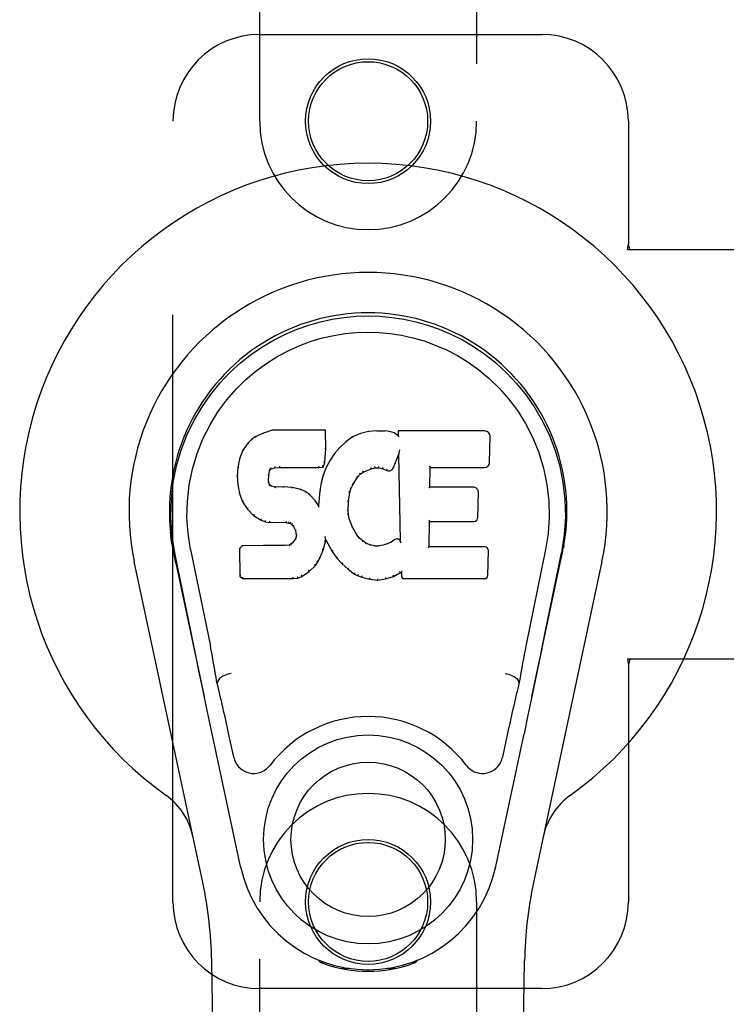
# Model space of a CAD drawing. Header units: inches. Extents: x 0 to 308, y 0 to 199.
# Tile 75 of 139: x 120.51 to 122.54, y 100.91 to 103.75. Entities that reach past the tile are written whole.
import ezdxf

# ---------------------------------------------------------------- set-up
doc = ezdxf.new("R2010")
doc.units = ezdxf.units.IN
doc.header["$LTSCALE"] = 16.920913
doc.header["$MEASUREMENT"] = 0
doc.linetypes.add('HIDDEN', pattern=[0.2, 0.1, -0.1])
doc.layers.add('RIGHT_OR_MAIN_DOOR_ASSEMBLY', color=7, linetype='CONTINUOUS')

msp = doc.modelspace()

# ---------------------------------------------------------------- linework, layer by layer
at = {"layer": 'RIGHT_OR_MAIN_DOOR_ASSEMBLY', "color": 8, "linetype": 'HIDDEN'}
for p, q in [((121.2002, 103.4588), (121.2002, 105.3163)), ((121.8252, 105.3163), (121.8252, 103.4588)), ((121.2002, 103.7088), (122.0127, 103.7088)), ((120.9502, 101.2088), (120.9502, 103.4588)), ((122.2627, 103.4588), (122.2627, 103.1057)), ((122.2596, 103.0888), (122.2627, 103.1057)), ((122.2671, 103.0888), (122.2627, 103.1057)), ((122.2596, 103.0888), (122.5806, 103.0888)), ((122.5806, 101.9088), (122.2596, 101.9088)), ((122.2596, 101.9088), (122.2627, 101.892)), ((122.2671, 101.9088), (122.2627, 101.892)), ((122.2627, 101.892), (122.2627, 101.2088)), ((121.2002, 99.3513), (121.2002, 101.2088)), ((121.8252, 101.2088), (121.8252, 99.3513)), ((122.0127, 100.9588), (121.2002, 100.9588))]:
    msp.add_line(p, q, dxfattribs=at)
at = {"layer": 'RIGHT_OR_MAIN_DOOR_ASSEMBLY', "color": 7, "linetype": 'Continuous'}
for p, q in [((121.2108, 102.5601), (121.1877, 102.5494)), ((121.2366, 102.5683), (121.2108, 102.5601)), ((121.2111, 102.5595), (121.2108, 102.5601)), ((121.3895, 102.5683), (121.2366, 102.5683)), ((121.2367, 102.5677), (121.2366, 102.5683)), ((121.3889, 102.5677), (121.3895, 102.5683)), ((121.3907, 102.5135), (121.3895, 102.5683)), ((121.4906, 102.5591), (121.4681, 102.5491)), ((121.5142, 102.5645), (121.4906, 102.5591)), ((121.4908, 102.5585), (121.4906, 102.5591)), ((121.5377, 102.5668), (121.5142, 102.5645)), ((121.5143, 102.5638), (121.5142, 102.5645)), ((121.5377, 102.5668), (121.5618, 102.5664)), ((121.5378, 102.5662), (121.5377, 102.5668)), ((121.5379, 102.5656), (121.5378, 102.5662)), ((121.5616, 102.5652), (121.5617, 102.5657)), ((121.5617, 102.5657), (121.5618, 102.5664)), ((121.5746, 102.5644), (121.5618, 102.5664)), ((121.5745, 102.5638), (121.5746, 102.5644)), ((121.5875, 102.5602), (121.5746, 102.5644)), ((121.5872, 102.5596), (121.5875, 102.5602)), ((121.5996, 102.5522), (121.5875, 102.5602)), ((121.8481, 102.5662), (121.5993, 102.5662)), ((121.5999, 102.5656), (121.5993, 102.5662)), ((121.5993, 102.5662), (121.5996, 102.5522)), ((121.1667, 102.5322), (121.1519, 102.5104)), ((121.1766, 102.5417), (121.1667, 102.5322)), ((121.1671, 102.5318), (121.1667, 102.5322)), ((121.1877, 102.5494), (121.1766, 102.5417)), ((121.177, 102.5412), (121.1766, 102.5417)), ((121.188, 102.5489), (121.1877, 102.5494)), ((121.4485, 102.5348), (121.4314, 102.5184)), ((121.4681, 102.5491), (121.4485, 102.5348)), ((121.4489, 102.5343), (121.4485, 102.5348)), ((121.4684, 102.5486), (121.4681, 102.5491)), ((121.5996, 102.5522), (121.6002, 102.5511)), ((121.8629, 102.4754), (121.8642, 102.5498)), ((121.1519, 102.5104), (121.1422, 102.4857)), ((121.1525, 102.5101), (121.1519, 102.5104)), ((121.3893, 102.4891), (121.3907, 102.5135)), ((121.3901, 102.5135), (121.3907, 102.5135)), ((121.4162, 102.5007), (121.4029, 102.4814)), ((121.4314, 102.5184), (121.4162, 102.5007)), ((121.4167, 102.5003), (121.4162, 102.5007)), ((121.4318, 102.518), (121.4314, 102.5184)), ((121.6011, 102.5001), (121.6005, 102.4972)), ((121.6013, 102.502), (121.6012, 102.5015)), ((121.6014, 102.5027), (121.6013, 102.502)), ((121.6015, 102.5034), (121.6014, 102.5027)), ((121.6017, 102.5045), (121.6015, 102.5034)), ((121.6019, 102.5056), (121.6017, 102.5045)), ((121.6021, 102.5068), (121.6019, 102.5056)), ((121.6023, 102.5082), (121.6021, 102.5068)), ((121.6027, 102.5101), (121.6023, 102.5082)), ((121.6029, 102.5113), (121.6027, 102.5101)), ((121.1422, 102.4857), (121.1372, 102.4607)), ((121.1428, 102.4855), (121.1422, 102.4857)), ((121.3832, 102.4621), (121.3877, 102.4748)), ((121.3872, 102.4749), (121.3877, 102.4748)), ((121.3877, 102.4748), (121.3893, 102.4891)), ((121.3887, 102.4891), (121.3893, 102.4891)), ((121.4029, 102.4814), (121.3918, 102.4607)), ((121.4034, 102.4811), (121.4029, 102.4814)), ((121.5857, 102.4604), (121.6005, 102.4972)), ((121.6005, 102.4972), (121.6049, 102.2501)), ((121.1372, 102.4607), (121.1358, 102.4358)), ((121.1378, 102.4606), (121.1372, 102.4607)), ((121.2268, 102.438), (121.2288, 102.4511)), ((121.2282, 102.4512), (121.2288, 102.4511)), ((121.2288, 102.4511), (121.2304, 102.4543)), ((121.2299, 102.4547), (121.2304, 102.4543)), ((121.2304, 102.4543), (121.233, 102.4565)), ((121.2327, 102.457), (121.233, 102.4565)), ((121.233, 102.4565), (121.2443, 102.4599)), ((121.2442, 102.4605), (121.2443, 102.4599)), ((121.2443, 102.4599), (121.2577, 102.461)), ((121.2576, 102.4649), (121.2576, 102.4635)), ((121.2576, 102.4615), (121.2577, 102.461)), ((121.2577, 102.461), (121.3706, 102.461)), ((121.3706, 102.4635), (121.3705, 102.4649)), ((121.3706, 102.461), (121.3832, 102.4621)), ((121.3706, 102.4615), (121.3706, 102.461)), ((121.3828, 102.4626), (121.3832, 102.4621)), ((121.3918, 102.4607), (121.3832, 102.4388)), ((121.3923, 102.4604), (121.3918, 102.4607)), ((121.4825, 102.4325), (121.4897, 102.4412)), ((121.4893, 102.4417), (121.4897, 102.4412)), ((121.4897, 102.4412), (121.4984, 102.4472)), ((121.4982, 102.4477), (121.4984, 102.4472)), ((121.4984, 102.4472), (121.5218, 102.4569)), ((121.5217, 102.4575), (121.5218, 102.4569)), ((121.5218, 102.4569), (121.5326, 102.4597)), ((121.5325, 102.4602), (121.5326, 102.4597)), ((121.5326, 102.4597), (121.5435, 102.4595)), ((121.5435, 102.4601), (121.5435, 102.4595)), ((121.5435, 102.4595), (121.5549, 102.4569)), ((121.5551, 102.4574), (121.5549, 102.4569)), ((121.5549, 102.4569), (121.5665, 102.4523)), ((121.5667, 102.4528), (121.5665, 102.4523)), ((121.6905, 102.4036), (121.6914, 102.4609)), ((121.6909, 102.4614), (121.6914, 102.4609)), ((121.6914, 102.4609), (121.8481, 102.4609)), ((121.1364, 102.4357), (121.1358, 102.4358)), ((121.1358, 102.4358), (121.137, 102.4107)), ((121.2253, 102.424), (121.2259, 102.424)), ((121.2257, 102.418), (121.2263, 102.4181)), ((121.2259, 102.424), (121.2268, 102.438)), ((121.2263, 102.4181), (121.2259, 102.424)), ((121.2262, 102.4381), (121.2268, 102.438)), ((121.2278, 102.4135), (121.2263, 102.4181)), ((121.2272, 102.4132), (121.2278, 102.4135)), ((121.2305, 102.4098), (121.2278, 102.4135)), ((121.3772, 102.4164), (121.3733, 102.3936)), ((121.3832, 102.4388), (121.3772, 102.4164)), ((121.3778, 102.4162), (121.3772, 102.4164)), ((121.3838, 102.4386), (121.3832, 102.4388)), ((121.4686, 102.4104), (121.4825, 102.4325)), ((121.4821, 102.4329), (121.4825, 102.4325)), ((121.1376, 102.4108), (121.137, 102.4107)), ((121.137, 102.4107), (121.1416, 102.3859)), ((121.1422, 102.386), (121.1416, 102.3859)), ((121.1416, 102.3859), (121.1509, 102.3621)), ((121.23, 102.4093), (121.2305, 102.4098)), ((121.2341, 102.4071), (121.2305, 102.4098)), ((121.2339, 102.4065), (121.2341, 102.4071)), ((121.2456, 102.4038), (121.2341, 102.4071)), ((121.2455, 102.4031), (121.2456, 102.4038)), ((121.2687, 102.4046), (121.2456, 102.4038)), ((121.2686, 102.4033), (121.2687, 102.4039)), ((121.2937, 102.4033), (121.2687, 102.4046)), ((121.2687, 102.4039), (121.2687, 102.4046)), ((121.2936, 102.4026), (121.2937, 102.4033)), ((121.3188, 102.3977), (121.2937, 102.4033)), ((121.3186, 102.3971), (121.3188, 102.3977)), ((121.3313, 102.392), (121.3188, 102.3977)), ((121.331, 102.3915), (121.3313, 102.392)), ((121.3424, 102.3842), (121.3313, 102.392)), ((121.342, 102.3837), (121.3424, 102.3842)), ((121.3605, 102.366), (121.3424, 102.3842)), ((121.3733, 102.3936), (121.3697, 102.3515)), ((121.3739, 102.3935), (121.3733, 102.3936)), ((121.4561, 102.363), (121.4596, 102.3886)), ((121.459, 102.3887), (121.4596, 102.3886)), ((121.4596, 102.3886), (121.4631, 102.3997)), ((121.4626, 102.3999), (121.4631, 102.3997)), ((121.4631, 102.3997), (121.4686, 102.4104)), ((121.4681, 102.4107), (121.4686, 102.4104)), ((121.6898, 102.403), (121.6905, 102.4036)), ((121.8171, 102.4036), (121.6905, 102.4036)), ((121.8292, 102.317), (121.8304, 102.3901)), ((121.1514, 102.3624), (121.1509, 102.3621)), ((121.1509, 102.3621), (121.1649, 102.3408)), ((121.3601, 102.3656), (121.3605, 102.366)), ((121.3697, 102.3515), (121.3605, 102.366)), ((121.4549, 102.337), (121.4561, 102.363)), ((121.4555, 102.3631), (121.4561, 102.363)), ((121.1654, 102.3411), (121.1649, 102.3408)), ((121.1649, 102.3408), (121.1827, 102.3225)), ((121.3702, 102.3496), (121.3697, 102.3515)), ((121.4543, 102.337), (121.4549, 102.337)), ((121.4559, 102.3248), (121.4549, 102.337)), ((121.183, 102.3229), (121.1827, 102.3225)), ((121.1827, 102.3225), (121.2041, 102.3086)), ((121.2043, 102.3091), (121.2041, 102.3086)), ((121.2041, 102.3086), (121.2167, 102.304)), ((121.2168, 102.3045), (121.2167, 102.304)), ((121.2167, 102.304), (121.2296, 102.3018)), ((121.2297, 102.3023), (121.2296, 102.3018)), ((121.2774, 102.3013), (121.2296, 102.3018)), ((121.2774, 102.3019), (121.2774, 102.3013)), ((121.2774, 102.3013), (121.2838, 102.3007)), ((121.2839, 102.3013), (121.2838, 102.3007)), ((121.2838, 102.3007), (121.2889, 102.299)), ((121.2891, 102.2995), (121.2889, 102.299)), ((121.2889, 102.299), (121.2933, 102.2957)), ((121.4553, 102.3247), (121.4559, 102.3248)), ((121.4585, 102.313), (121.4559, 102.3248)), ((121.4579, 102.3128), (121.4585, 102.313)), ((121.4679, 102.289), (121.4585, 102.313)), ((121.6887, 102.2321), (121.69, 102.3051)), ((121.6894, 102.3057), (121.69, 102.3051)), ((121.69, 102.3051), (121.8171, 102.3051)), ((121.2937, 102.2961), (121.2933, 102.2957)), ((121.2933, 102.2957), (121.2973, 102.2911)), ((121.2977, 102.2914), (121.2973, 102.2911)), ((121.2973, 102.2911), (121.3031, 102.2793)), ((121.3037, 102.2795), (121.3031, 102.2793)), ((121.3031, 102.2793), (121.3055, 102.2661)), ((121.4674, 102.2887), (121.4679, 102.289)), ((121.4804, 102.2666), (121.4679, 102.289)), ((121.2949, 102.244), (121.2904, 102.2396)), ((121.3032, 102.255), (121.2949, 102.244)), ((121.2954, 102.2436), (121.2949, 102.244)), ((121.305, 102.2602), (121.3032, 102.255)), ((121.3037, 102.2547), (121.3032, 102.255)), ((121.3055, 102.2661), (121.305, 102.2602)), ((121.3056, 102.2601), (121.305, 102.2602)), ((121.3061, 102.2661), (121.3055, 102.2661)), ((121.383, 102.2225), (121.3899, 102.2464)), ((121.3888, 102.2612), (121.3886, 102.2622)), ((121.389, 102.2605), (121.3888, 102.2612)), ((121.3891, 102.2598), (121.389, 102.2605)), ((121.3892, 102.2592), (121.3891, 102.2598)), ((121.3894, 102.2585), (121.3892, 102.2592)), ((121.3893, 102.2465), (121.3899, 102.2464)), ((121.3895, 102.258), (121.3894, 102.2585)), ((121.3896, 102.2572), (121.3895, 102.258)), ((121.3899, 102.2464), (121.3904, 102.2523)), ((121.3904, 102.2523), (121.39, 102.2543)), ((121.3904, 102.2523), (121.4095, 102.2184)), ((121.4798, 102.2663), (121.4804, 102.2666)), ((121.4883, 102.2573), (121.4804, 102.2666)), ((121.4878, 102.2568), (121.4883, 102.2573)), ((121.4976, 102.2489), (121.4883, 102.2573)), ((121.4972, 102.2484), (121.4976, 102.2489)), ((121.5078, 102.242), (121.4976, 102.2489)), ((121.5788, 102.2458), (121.5675, 102.2406)), ((121.5892, 102.253), (121.5788, 102.2458)), ((121.5792, 102.2452), (121.5788, 102.2458)), ((121.5896, 102.2524), (121.5892, 102.253)), ((121.6049, 102.2501), (121.6049, 102.25)), ((121.6055, 102.2479), (121.6049, 102.25)), ((121.6076, 102.2425), (121.6069, 102.2446)), ((120.9487, 102.2359), (120.95, 102.2288)), ((120.9515, 102.2207), (120.9509, 102.2237)), ((120.9521, 102.2177), (120.9515, 102.2207)), ((120.9527, 102.2145), (120.9521, 102.2177)), ((120.9588, 102.1853), (120.9527, 102.2145)), ((121.0122, 101.9383), (120.9557, 102.2152)), ((121.0012, 102.2245), (121.0582, 101.9455)), ((121.1499, 102.2352), (121.1419, 102.2271)), ((121.1425, 102.2268), (121.1419, 102.2271)), ((121.1419, 102.2271), (121.1433, 102.1478)), ((121.2116, 102.2358), (121.1499, 102.2352)), ((121.1501, 102.2345), (121.1499, 102.2352)), ((121.2723, 102.2361), (121.2116, 102.2358)), ((121.2116, 102.2351), (121.2116, 102.2358)), ((121.2116, 102.2351), (121.2116, 102.2345)), ((121.2859, 102.2371), (121.2723, 102.2361)), ((121.2723, 102.2354), (121.2723, 102.2361)), ((121.2723, 102.2354), (121.2724, 102.2348)), ((121.2904, 102.2396), (121.2859, 102.2371)), ((121.2861, 102.2365), (121.2859, 102.2371)), ((121.2908, 102.2391), (121.2904, 102.2396)), ((121.3738, 102.1997), (121.383, 102.2225)), ((121.3825, 102.2226), (121.383, 102.2225)), ((121.41, 102.2187), (121.4095, 102.2184)), ((121.4095, 102.2184), (121.4228, 102.1996)), ((121.5075, 102.2414), (121.5078, 102.242)), ((121.5189, 102.2376), (121.5078, 102.242)), ((121.5188, 102.2369), (121.5189, 102.2376)), ((121.5311, 102.2354), (121.5189, 102.2376)), ((121.531, 102.2347), (121.5311, 102.2354)), ((121.5311, 102.2354), (121.5435, 102.2349)), ((121.5556, 102.2367), (121.5435, 102.2349)), ((121.5435, 102.2342), (121.5435, 102.2349)), ((121.5437, 102.2337), (121.5435, 102.2342)), ((121.5675, 102.2406), (121.5556, 102.2367)), ((121.5557, 102.2361), (121.5556, 102.2367)), ((121.5678, 102.24), (121.5675, 102.2406)), ((121.6881, 102.2315), (121.6887, 102.2321)), ((121.8487, 102.2321), (121.6887, 102.2321)), ((121.8578, 102.1494), (121.8591, 102.2215)), ((122.0241, 102.2245), (121.9671, 101.9455)), ((122.0132, 101.9383), (122.0697, 102.2152)), ((122.0665, 102.1853), (122.0726, 102.2145)), ((122.0726, 102.2145), (122.0732, 102.2173)), ((122.0732, 102.2173), (122.0737, 102.2199)), ((122.0737, 102.2199), (122.0742, 102.2226)), ((122.0742, 102.2226), (122.0758, 102.2309)), ((122.0767, 102.236), (122.0753, 102.2288)), ((122.0758, 102.2309), (122.0767, 102.236)), ((121.0361, 101.2642), (120.8388, 102.1902)), ((121.3607, 102.1779), (121.368, 102.1885)), ((121.3675, 102.1887), (121.368, 102.1885)), ((121.368, 102.1885), (121.3738, 102.1997)), ((121.3733, 102.1999), (121.3738, 102.1997)), ((121.4232, 102.2), (121.4228, 102.1996)), ((121.4228, 102.1996), (121.4381, 102.1827)), ((122.1865, 102.1902), (121.9892, 101.2642)), ((120.9588, 102.1852), (121.0407, 101.801)), ((121.322, 102.1464), (121.3428, 102.1606)), ((121.3424, 102.161), (121.3428, 102.1606)), ((121.3428, 102.1606), (121.3607, 102.1779)), ((121.3602, 102.1783), (121.3607, 102.1779)), ((121.4385, 102.1831), (121.4381, 102.1827)), ((121.4381, 102.1827), (121.4551, 102.1675)), ((121.4555, 102.168), (121.4551, 102.1675)), ((121.4551, 102.1675), (121.4734, 102.1536)), ((121.5854, 102.1464), (121.604, 102.1575)), ((121.6038, 102.1581), (121.604, 102.1575)), ((121.604, 102.1575), (121.6084, 102.1575)), ((121.6089, 102.1581), (121.6084, 102.1575)), ((121.6084, 102.1575), (121.6085, 102.1494)), ((121.9847, 101.801), (122.0665, 102.1852)), ((121.1439, 102.148), (121.1433, 102.1478)), ((121.1433, 102.1478), (121.1509, 102.1404)), ((121.1511, 102.141), (121.1509, 102.1404)), ((121.1509, 102.1404), (121.297, 102.1404)), ((121.297, 102.1429), (121.2969, 102.1443)), ((121.297, 102.1404), (121.3098, 102.1421)), ((121.297, 102.141), (121.297, 102.1404)), ((121.3096, 102.1426), (121.3098, 102.1421)), ((121.3098, 102.1421), (121.322, 102.1464)), ((121.3217, 102.1469), (121.322, 102.1464)), ((121.4737, 102.1541), (121.4734, 102.1536)), ((121.4734, 102.1536), (121.4839, 102.1482)), ((121.4841, 102.1487), (121.4839, 102.1482)), ((121.4839, 102.1482), (121.4949, 102.1445)), ((121.4951, 102.145), (121.4949, 102.1445)), ((121.4949, 102.1445), (121.5172, 102.1388)), ((121.5173, 102.1394), (121.5172, 102.1388)), ((121.5172, 102.1388), (121.5401, 102.1363)), ((121.5401, 102.1402), (121.5401, 102.1368)), ((121.5401, 102.1363), (121.5632, 102.1395)), ((121.5401, 102.1368), (121.5401, 102.1363)), ((121.5631, 102.14), (121.5632, 102.1395)), ((121.5632, 102.1395), (121.5854, 102.1464)), ((121.5851, 102.1469), (121.5854, 102.1464)), ((121.6176, 102.1404), (121.8487, 102.1404)), ((122.0131, 101.9383), (122.0048, 101.8977)), ((121.0354, 101.8262), (121.0252, 101.8751)), ((122.0048, 101.8977), (121.9952, 101.8512)), ((121.9952, 101.8512), (121.9845, 101.8003)), ((121.0464, 101.7739), (121.0354, 101.8262)), ((121.0793, 101.8417), (121.0772, 101.8413)), ((121.0793, 101.842), (121.0793, 101.8417)), ((121.9461, 101.8417), (121.946, 101.842)), ((121.9461, 101.8417), (121.9481, 101.8413)), ((121.9845, 101.8003), (121.9733, 101.7471)), ((121.0567, 101.7253), (121.0464, 101.7739)), ((121.9733, 101.7471), (121.9619, 101.6933)), ((121.145, 101.3106), (121.0567, 101.7253)), ((121.1254, 101.6258), (121.1107, 101.6949)), ((121.8804, 101.3106), (121.9619, 101.6933)), ((121.9147, 101.6949), (121.9, 101.6258)), ((121.1342, 96.8994), (121.0619, 101.0387)), ((121.3739, 101.0353), (121.3711, 101.041)), ((121.3775, 101.0385), (121.3774, 101.0339)), ((121.3811, 101.0354), (121.3814, 101.0324)), ((121.644, 101.0324), (121.6443, 101.0353)), ((121.6478, 101.0385), (121.6479, 101.0339)), ((121.6542, 101.041), (121.6514, 101.0353)), ((121.8912, 96.8994), (121.9634, 101.0387)), ((121.458, 101.0173), (121.437, 101.0169)), ((121.5127, 101.013), (121.5127, 101.009)), ((121.5883, 101.0169), (121.5674, 101.0173))]:
    msp.add_line(p, q, dxfattribs=at)
for points in [[(120.9557, 102.2152), (120.9475, 102.2678), (120.9443, 102.3196), (120.9457, 102.3698), (120.9513, 102.4186), (120.9609, 102.4658), (120.9742, 102.5111), (120.9908, 102.5543), (121.0105, 102.5953), (121.0331, 102.6341), (121.0582, 102.6704), (121.0856, 102.7041), (121.1148, 102.735), (121.1454, 102.7628), (121.177, 102.7877), (121.2092, 102.8096), (121.2418, 102.8288), (121.2747, 102.8452), (121.3079, 102.8593), (121.3416, 102.8711), (121.3755, 102.8806), (121.4093, 102.888), (121.4434, 102.8932), (121.4779, 102.8964), (121.5127, 102.8974)], [(121.5127, 102.8974), (121.5469, 102.8964), (121.5813, 102.8933), (121.6156, 102.888), (121.6498, 102.8806), (121.6837, 102.8711), (121.7174, 102.8593), (121.751, 102.8451), (121.7842, 102.8284), (121.8168, 102.8092), (121.8489, 102.7873), (121.8808, 102.7622), (121.9115, 102.734), (121.9406, 102.7032), (121.9678, 102.6695), (121.9929, 102.6331), (122.0155, 102.5941), (122.0352, 102.5528), (122.0518, 102.5094), (122.0648, 102.4643), (122.0742, 102.4176), (122.0797, 102.3689), (122.0811, 102.3187), (122.0778, 102.2673), (122.0697, 102.2152)], [(121.0012, 102.2245), (120.9939, 102.2702), (120.9908, 102.3163), (120.9918, 102.363), (120.9969, 102.4097), (121.0064, 102.456), (121.0198, 102.501), (121.0369, 102.5437), (121.0572, 102.5839), (121.0801, 102.6211), (121.1054, 102.6554), (121.1323, 102.6864), (121.1607, 102.7144), (121.1903, 102.7395), (121.2208, 102.7617), (121.2521, 102.7812), (121.284, 102.7981), (121.3161, 102.8125), (121.3485, 102.8244), (121.3811, 102.834), (121.4137, 102.8414), (121.4464, 102.8467), (121.479, 102.8498), (121.5115, 102.8509), (121.5441, 102.85), (121.5766, 102.847), (121.609, 102.8419), (121.6415, 102.8348), (121.6739, 102.8254), (121.7062, 102.8137), (121.7383, 102.7996), (121.7699, 102.7831), (121.801, 102.7641), (121.8316, 102.7421), (121.8614, 102.7173), (121.8901, 102.6896), (121.9173, 102.6587), (121.9429, 102.6246), (121.9662, 102.5873), (121.987, 102.5466), (122.0046, 102.5035), (122.0183, 102.4585), (122.028, 102.4122)], [(121.2111, 102.5595), (121.2112, 102.5595), (121.2113, 102.5594), (121.2114, 102.5594), (121.2115, 102.5593), (121.2116, 102.5592), (121.2118, 102.559)], [(121.2367, 102.5676), (121.2367, 102.5676), (121.2368, 102.5676), (121.2368, 102.5675), (121.2369, 102.5674), (121.2369, 102.5672), (121.237, 102.5671)], [(121.3883, 102.5676), (121.3881, 102.5676), (121.3879, 102.5676), (121.3877, 102.5675), (121.3875, 102.5674), (121.3872, 102.5672), (121.387, 102.5671)], [(121.4914, 102.558), (121.4913, 102.5582), (121.4912, 102.5583), (121.4911, 102.5584), (121.491, 102.5584), (121.4909, 102.5585), (121.4908, 102.5584)], [(121.5146, 102.5633), (121.5146, 102.5634), (121.5145, 102.5636), (121.5145, 102.5637), (121.5144, 102.5638), (121.5144, 102.5638), (121.5143, 102.5638)], [(121.574, 102.5632), (121.5741, 102.5634), (121.5742, 102.5635), (121.5743, 102.5636), (121.5743, 102.5637), (121.5744, 102.5637), (121.5745, 102.5638)], [(121.5864, 102.5592), (121.5865, 102.5593), (121.5867, 102.5594), (121.5868, 102.5595), (121.587, 102.5596), (121.5871, 102.5596), (121.5872, 102.5596)], [(121.6019, 102.565), (121.6017, 102.5652), (121.6014, 102.5653), (121.6012, 102.5654), (121.601, 102.5655), (121.6008, 102.5656), (121.6006, 102.5656)], [(121.1672, 102.5318), (121.1674, 102.532), (121.1676, 102.532), (121.1678, 102.5321), (121.1681, 102.532), (121.1684, 102.532), (121.1686, 102.5319)], [(121.177, 102.5413), (121.1772, 102.5413), (121.1773, 102.5414), (121.1775, 102.5414), (121.1777, 102.5413), (121.1779, 102.5412), (121.1782, 102.5411)], [(121.1881, 102.5489), (121.1882, 102.5489), (121.1883, 102.5489), (121.1884, 102.5489), (121.1886, 102.5488), (121.1888, 102.5487), (121.189, 102.5486)], [(121.4501, 102.5342), (121.4498, 102.5343), (121.4496, 102.5344), (121.4494, 102.5344), (121.4492, 102.5344), (121.449, 102.5344), (121.4488, 102.5343)], [(121.4694, 102.5482), (121.4692, 102.5484), (121.469, 102.5485), (121.4688, 102.5486), (121.4687, 102.5486), (121.4686, 102.5486), (121.4684, 102.5485)], [(121.6022, 102.5487), (121.6019, 102.5492), (121.6016, 102.5496), (121.6014, 102.55), (121.6011, 102.5503), (121.6008, 102.5506), (121.6006, 102.5507)], [(121.1525, 102.5102), (121.1527, 102.5104), (121.1529, 102.5105), (121.1532, 102.5106), (121.1535, 102.5106), (121.1539, 102.5106), (121.1542, 102.5105)], [(121.3901, 102.5134), (121.39, 102.5138), (121.3898, 102.5142), (121.3895, 102.5145), (121.3891, 102.5147), (121.3886, 102.5148), (121.3881, 102.5149)], [(121.4182, 102.5005), (121.4179, 102.5006), (121.4176, 102.5006), (121.4174, 102.5006), (121.4171, 102.5006), (121.4169, 102.5004), (121.4167, 102.5003)], [(121.4332, 102.518), (121.433, 102.5181), (121.4327, 102.5182), (121.4324, 102.5182), (121.4322, 102.5182), (121.432, 102.5181), (121.4318, 102.518)], [(121.6012, 102.5015), (121.6012, 102.5013), (121.6012, 102.5011), (121.6011, 102.5009)], [(121.6011, 102.5009), (121.6011, 102.5007), (121.6011, 102.5005), (121.6011, 102.5003)], [(121.1428, 102.4856), (121.143, 102.4859), (121.1432, 102.4861), (121.1435, 102.4862), (121.1439, 102.4863), (121.1443, 102.4864), (121.1447, 102.4863)], [(121.3872, 102.475), (121.3871, 102.4754), (121.3869, 102.4758), (121.3866, 102.4761), (121.3863, 102.4764), (121.3858, 102.4766), (121.3852, 102.4767)], [(121.3887, 102.4891), (121.3887, 102.4895), (121.3885, 102.4898), (121.3882, 102.4901), (121.3878, 102.4904), (121.3873, 102.4905), (121.3868, 102.4906)], [(121.4051, 102.4814), (121.4047, 102.4815), (121.4044, 102.4815), (121.4041, 102.4815), (121.4038, 102.4814), (121.4036, 102.4813), (121.4034, 102.481)], [(121.1378, 102.4607), (121.1379, 102.461), (121.1382, 102.4612), (121.1385, 102.4614), (121.1389, 102.4616), (121.1393, 102.4617), (121.1397, 102.4617)], [(121.2263, 102.4532), (121.2268, 102.453), (121.2273, 102.4528), (121.2277, 102.4525), (121.228, 102.4522), (121.2282, 102.4518), (121.2282, 102.4514)], [(121.2283, 102.4573), (121.2289, 102.457), (121.2293, 102.4567), (121.2297, 102.4562), (121.23, 102.4557), (121.2301, 102.4553), (121.23, 102.4549)], [(121.2317, 102.4601), (121.232, 102.4598), (121.2323, 102.4594), (121.2326, 102.4589), (121.2328, 102.4584), (121.2329, 102.458), (121.2329, 102.4576), (121.2329, 102.4573), (121.2327, 102.457)], [(121.2438, 102.4638), (121.244, 102.4634), (121.2441, 102.4629), (121.2442, 102.4624), (121.2443, 102.4618), (121.2443, 102.4613), (121.2443, 102.4609), (121.2443, 102.4606), (121.2442, 102.4605)], [(121.2576, 102.4635), (121.2577, 102.463), (121.2577, 102.4625), (121.2577, 102.4621), (121.2577, 102.4618), (121.2577, 102.4616), (121.2576, 102.4615)], [(121.3706, 102.4615), (121.3706, 102.4616), (121.3706, 102.4618), (121.3706, 102.4621), (121.3706, 102.4625), (121.3706, 102.463), (121.3706, 102.4635)], [(121.3829, 102.4629), (121.383, 102.4632), (121.3829, 102.4635), (121.3828, 102.4639), (121.3826, 102.4643), (121.3824, 102.4647), (121.3821, 102.4651), (121.3817, 102.4655), (121.3814, 102.4658)], [(121.3941, 102.461), (121.3937, 102.461), (121.3934, 102.461), (121.3931, 102.461), (121.3928, 102.4608), (121.3925, 102.4607), (121.3923, 102.4604)], [(121.4893, 102.4417), (121.4895, 102.442), (121.4895, 102.4423), (121.4894, 102.4427), (121.4893, 102.4431), (121.489, 102.4435), (121.4887, 102.4439), (121.4883, 102.4442), (121.4879, 102.4445)], [(121.4982, 102.4477), (121.4983, 102.4479), (121.4984, 102.4482), (121.4984, 102.4486), (121.4983, 102.4491), (121.4981, 102.4495), (121.4979, 102.45), (121.4976, 102.4505), (121.4972, 102.4508)], [(121.5217, 102.4575), (121.5218, 102.4576), (121.5218, 102.4579), (121.5219, 102.4582), (121.5218, 102.4587), (121.5217, 102.4592), (121.5215, 102.4597), (121.5213, 102.4603), (121.521, 102.4607)], [(121.5325, 102.4602), (121.5326, 102.4603), (121.5326, 102.4605), (121.5326, 102.4609), (121.5326, 102.4614), (121.5326, 102.4619), (121.5325, 102.4625), (121.5324, 102.4631), (121.5323, 102.4636)], [(121.5435, 102.4601), (121.5435, 102.4601), (121.5435, 102.4604), (121.5435, 102.4607), (121.5435, 102.4612), (121.5435, 102.4617), (121.5436, 102.4623), (121.5437, 102.4629), (121.5438, 102.4634)], [(121.5551, 102.4574), (121.5549, 102.4575), (121.5549, 102.4578), (121.5549, 102.4581), (121.5549, 102.4586), (121.555, 102.4591), (121.5552, 102.4597), (121.5554, 102.4602), (121.5556, 102.4607)], [(121.5675, 102.4561), (121.5672, 102.4557), (121.567, 102.4552), (121.5668, 102.4547), (121.5666, 102.4542), (121.5665, 102.4537), (121.5665, 102.4533), (121.5666, 102.453), (121.5667, 102.4528)], [(121.6889, 102.4648), (121.6892, 102.4646), (121.6894, 102.4644), (121.6897, 102.4641), (121.6899, 102.4639), (121.6901, 102.4636), (121.6903, 102.4634)], [(121.6903, 102.4634), (121.6905, 102.4631), (121.6906, 102.4629), (121.6907, 102.4626), (121.6908, 102.4624), (121.6909, 102.4622), (121.6909, 102.462)], [(121.1364, 102.4358), (121.1365, 102.4361), (121.1367, 102.4364), (121.137, 102.4367), (121.1374, 102.4369), (121.1378, 102.437), (121.1383, 102.4371)], [(121.1376, 102.4109), (121.1376, 102.4112), (121.1378, 102.4116), (121.1382, 102.4119), (121.1386, 102.4121), (121.139, 102.4123), (121.1395, 102.4124)], [(121.2233, 102.4254), (121.2238, 102.4253), (121.2243, 102.4252), (121.2247, 102.425), (121.225, 102.4248), (121.2252, 102.4244), (121.2253, 102.424)], [(121.2238, 102.419), (121.2242, 102.419), (121.2246, 102.4189), (121.225, 102.4188), (121.2253, 102.4186), (121.2256, 102.4184), (121.2257, 102.4181)], [(121.2242, 102.4396), (121.2247, 102.4395), (121.2252, 102.4394), (121.2256, 102.4391), (121.2259, 102.4388), (121.2261, 102.4384), (121.2262, 102.438)], [(121.2254, 102.4137), (121.2258, 102.4137), (121.2261, 102.4137), (121.2264, 102.4137), (121.2267, 102.4136), (121.2269, 102.4135), (121.2271, 102.4133)], [(121.3797, 102.4172), (121.3793, 102.4172), (121.3789, 102.4171), (121.3785, 102.417), (121.3782, 102.4168), (121.378, 102.4165), (121.3778, 102.4162)], [(121.3856, 102.4394), (121.3852, 102.4394), (121.3848, 102.4394), (121.3845, 102.4393), (121.3842, 102.4392), (121.3839, 102.4389), (121.3838, 102.4386)], [(121.4681, 102.4107), (121.4682, 102.4111), (121.4681, 102.4116), (121.4678, 102.4121), (121.4674, 102.4125), (121.4669, 102.4128), (121.4664, 102.413)], [(121.4821, 102.4329), (121.4822, 102.4332), (121.4822, 102.4335), (121.4821, 102.4339), (121.4819, 102.4343), (121.4816, 102.4346), (121.4813, 102.4349), (121.4809, 102.4352), (121.4805, 102.4354)], [(121.1422, 102.3861), (121.1422, 102.3865), (121.1423, 102.3869), (121.1426, 102.3872), (121.143, 102.3875), (121.1435, 102.3878), (121.1441, 102.3879)], [(121.2286, 102.4093), (121.2289, 102.4094), (121.2291, 102.4095), (121.2293, 102.4095), (121.2296, 102.4095), (121.2298, 102.4095), (121.2299, 102.4094)], [(121.233, 102.4061), (121.2331, 102.4062), (121.2333, 102.4063), (121.2334, 102.4064), (121.2336, 102.4065), (121.2337, 102.4065), (121.2338, 102.4065)], [(121.2453, 102.4026), (121.2453, 102.4027), (121.2454, 102.4029), (121.2454, 102.403), (121.2455, 102.4031), (121.2455, 102.4031), (121.2455, 102.4031)], [(121.2933, 102.4021), (121.2934, 102.4022), (121.2934, 102.4024), (121.2935, 102.4025), (121.2935, 102.4025), (121.2936, 102.4026), (121.2936, 102.4026)], [(121.318, 102.3966), (121.3181, 102.3968), (121.3182, 102.3969), (121.3183, 102.397), (121.3184, 102.3971), (121.3185, 102.3971), (121.3186, 102.3971)], [(121.33, 102.3912), (121.3303, 102.3913), (121.3304, 102.3915), (121.3306, 102.3915), (121.3307, 102.3915), (121.3308, 102.3915), (121.331, 102.3915)], [(121.3759, 102.3946), (121.3754, 102.3946), (121.375, 102.3945), (121.3746, 102.3944), (121.3743, 102.3942), (121.3741, 102.3939), (121.3739, 102.3935)], [(121.459, 102.3888), (121.459, 102.3892), (121.4588, 102.3896), (121.4585, 102.3899), (121.4581, 102.3902), (121.4576, 102.3904), (121.4571, 102.3905)], [(121.4626, 102.4), (121.4626, 102.4004), (121.4625, 102.4008), (121.4622, 102.4012), (121.4618, 102.4016), (121.4613, 102.4019), (121.4607, 102.402)], [(121.6878, 102.4024), (121.6881, 102.4026), (121.6883, 102.4027), (121.6886, 102.4028), (121.6888, 102.4029), (121.689, 102.403), (121.6892, 102.403)], [(122.028, 102.4122), (122.0334, 102.3647), (122.0346, 102.3172), (122.0315, 102.2705), (122.0241, 102.2245)], [(121.1514, 102.3625), (121.1514, 102.3629), (121.1515, 102.3633), (121.1517, 102.3637), (121.1521, 102.3641), (121.1526, 102.3645), (121.1532, 102.3647)], [(121.3407, 102.3836), (121.3409, 102.3837), (121.3412, 102.3838), (121.3414, 102.3838), (121.3416, 102.3838), (121.3418, 102.3838), (121.3419, 102.3837)], [(121.3585, 102.3657), (121.3588, 102.3658), (121.3591, 102.3658), (121.3594, 102.3659), (121.3596, 102.3658), (121.3598, 102.3657), (121.36, 102.3656)], [(121.4555, 102.3631), (121.4554, 102.3635), (121.4552, 102.3638), (121.4549, 102.3641), (121.4545, 102.3644), (121.454, 102.3645), (121.4535, 102.3646)], [(121.1653, 102.3412), (121.1652, 102.3415), (121.1652, 102.3418), (121.1653, 102.3422), (121.1655, 102.3425), (121.1657, 102.3429), (121.1661, 102.3432), (121.1665, 102.3435), (121.1669, 102.3437)], [(121.3716, 102.345), (121.3711, 102.3469), (121.3709, 102.3477), (121.3706, 102.3485), (121.3704, 102.349), (121.3703, 102.3494)], [(121.4543, 102.337), (121.4542, 102.3374), (121.454, 102.3377), (121.4537, 102.3379), (121.4533, 102.3381), (121.4528, 102.3382), (121.4523, 102.3383)], [(121.183, 102.323), (121.1828, 102.3232), (121.1828, 102.3235), (121.1829, 102.3239), (121.183, 102.3243), (121.1832, 102.3247), (121.1835, 102.3252), (121.1839, 102.3255), (121.1843, 102.3258)], [(121.2043, 102.3091), (121.2041, 102.3093), (121.2041, 102.3096), (121.2041, 102.31), (121.2042, 102.3105), (121.2044, 102.3109), (121.2046, 102.3114), (121.2049, 102.3119), (121.2052, 102.3123)], [(121.2168, 102.3045), (121.2167, 102.3046), (121.2167, 102.3049), (121.2166, 102.3052), (121.2167, 102.3057), (121.2168, 102.3062), (121.2169, 102.3068), (121.2171, 102.3073), (121.2173, 102.3078)], [(121.2297, 102.3023), (121.2296, 102.3024), (121.2296, 102.3027), (121.2296, 102.303), (121.2296, 102.3035), (121.2297, 102.304), (121.2297, 102.3046), (121.2298, 102.3052), (121.2299, 102.3057)], [(121.2774, 102.3019), (121.2774, 102.302), (121.2774, 102.3022), (121.2774, 102.3025), (121.2774, 102.303), (121.2774, 102.3035), (121.2774, 102.3041), (121.2775, 102.3047), (121.2775, 102.3052)], [(121.2839, 102.3013), (121.2838, 102.3014), (121.2838, 102.3016), (121.2838, 102.302), (121.2838, 102.3024), (121.2839, 102.303), (121.284, 102.3035), (121.2842, 102.3041), (121.2843, 102.3046)], [(121.2891, 102.2995), (121.289, 102.2997), (121.2889, 102.3001), (121.2889, 102.3004), (121.289, 102.3009), (121.2892, 102.3014), (121.2894, 102.3018), (121.2897, 102.3023), (121.2901, 102.3027)], [(121.2938, 102.2961), (121.2936, 102.2964), (121.2935, 102.2967), (121.2936, 102.2971), (121.2937, 102.2975), (121.294, 102.2979), (121.2943, 102.2983), (121.2947, 102.2986), (121.2951, 102.2989)], [(121.4553, 102.3248), (121.4551, 102.3251), (121.4549, 102.3253), (121.4546, 102.3255), (121.4542, 102.3257), (121.4538, 102.3258), (121.4533, 102.3258)], [(121.4579, 102.3129), (121.4578, 102.3131), (121.4575, 102.3133), (121.4572, 102.3135), (121.4569, 102.3136), (121.4565, 102.3136), (121.4561, 102.3136)], [(121.6875, 102.309), (121.6877, 102.3088), (121.688, 102.3086), (121.6882, 102.3084), (121.6885, 102.3081), (121.6887, 102.3079), (121.6888, 102.3076)], [(121.6888, 102.3076), (121.689, 102.3074), (121.6892, 102.3071), (121.6893, 102.3069), (121.6893, 102.3067), (121.6894, 102.3064), (121.6894, 102.3063)], [(120.9486, 102.236), (120.9475, 102.2423), (120.9465, 102.2486), (120.9455, 102.2549), (120.9447, 102.2611), (120.9439, 102.2673), (120.9432, 102.2734)], [(121.2977, 102.2915), (121.2976, 102.2919), (121.2977, 102.2923), (121.298, 102.2928), (121.2983, 102.2932), (121.2988, 102.2936), (121.2994, 102.2939)], [(121.3037, 102.2797), (121.3037, 102.28), (121.3039, 102.2804), (121.3041, 102.2808), (121.3045, 102.2811), (121.305, 102.2814), (121.3056, 102.2815)], [(121.4674, 102.2887), (121.4672, 102.289), (121.467, 102.2891), (121.4667, 102.2892), (121.4663, 102.2893), (121.466, 102.2893), (121.4656, 102.2892)], [(122.0767, 102.236), (122.0778, 102.2424), (122.0789, 102.2487), (122.0798, 102.255), (122.0807, 102.2612), (122.0815, 102.2674), (122.0821, 102.2734)], [(121.2954, 102.2435), (121.2956, 102.2437), (121.2958, 102.2438), (121.296, 102.2438), (121.2963, 102.2438), (121.2966, 102.2438), (121.2969, 102.2436)], [(121.3038, 102.2548), (121.304, 102.255), (121.3042, 102.2551), (121.3045, 102.2552), (121.3048, 102.2552), (121.3051, 102.2552), (121.3055, 102.2551)], [(121.3057, 102.2602), (121.3058, 102.2605), (121.306, 102.2607), (121.3063, 102.2609), (121.3067, 102.261), (121.3071, 102.261), (121.3075, 102.261)], [(121.3061, 102.2662), (121.3062, 102.2665), (121.3064, 102.2669), (121.3067, 102.2671), (121.3071, 102.2673), (121.3076, 102.2675), (121.3081, 102.2675)], [(121.3893, 102.2466), (121.3893, 102.247), (121.3891, 102.2473), (121.3888, 102.2477), (121.3884, 102.2479), (121.3879, 102.2481), (121.3874, 102.2482)], [(121.3898, 102.2561), (121.3898, 102.2564), (121.3897, 102.2566), (121.3896, 102.2572)], [(121.39, 102.2545), (121.39, 102.2546), (121.39, 102.2548), (121.39, 102.2549), (121.39, 102.2551), (121.3899, 102.2554), (121.3899, 102.2556), (121.3899, 102.2558), (121.3898, 102.2561)], [(121.4782, 102.2665), (121.4785, 102.2666), (121.4789, 102.2666), (121.4791, 102.2666), (121.4794, 102.2666), (121.4796, 102.2665), (121.4798, 102.2663)], [(121.4864, 102.2568), (121.4867, 102.257), (121.4869, 102.257), (121.4872, 102.257), (121.4874, 102.257), (121.4876, 102.257), (121.4878, 102.2568)], [(121.496, 102.2482), (121.4963, 102.2484), (121.4965, 102.2485), (121.4967, 102.2485), (121.4969, 102.2485), (121.4971, 102.2485), (121.4972, 102.2484)], [(121.5801, 102.2449), (121.5799, 102.2451), (121.5797, 102.2452), (121.5795, 102.2453), (121.5794, 102.2453), (121.5793, 102.2453), (121.5792, 102.2452)], [(121.6048, 102.2501), (121.6041, 102.251), (121.6034, 102.2518), (121.6027, 102.2525), (121.602, 102.2531), (121.6012, 102.2536), (121.6005, 102.254), (121.5997, 102.2543), (121.5989, 102.2546), (121.5981, 102.2548), (121.5973, 102.255), (121.5965, 102.2551), (121.5957, 102.2551)], [(121.6069, 102.2446), (121.6065, 102.2456), (121.6062, 102.2465), (121.6059, 102.2471), (121.6057, 102.2476)], [(120.9509, 102.2237), (120.9489, 102.2346), (120.9486, 102.236)], [(121.1428, 102.2271), (121.143, 102.2272), (121.1432, 102.2273), (121.1435, 102.2274), (121.1438, 102.2275), (121.1442, 102.2274), (121.1445, 102.2274)], [(121.1502, 102.2345), (121.1503, 102.2345), (121.1504, 102.2345), (121.1506, 102.2344), (121.1507, 102.2343), (121.1508, 102.2341), (121.1509, 102.234)], [(121.2861, 102.2365), (121.2862, 102.2365), (121.2863, 102.2365), (121.2864, 102.2364), (121.2865, 102.2363), (121.2866, 102.2361), (121.2867, 102.236)], [(121.2909, 102.2391), (121.291, 102.2391), (121.2912, 102.2391), (121.2913, 102.2391), (121.2915, 102.2391), (121.2917, 102.239), (121.292, 102.2388)], [(121.3825, 102.2226), (121.3825, 102.223), (121.3824, 102.2235), (121.3821, 102.2239), (121.3817, 102.2242), (121.3812, 102.2245), (121.3806, 102.2246)], [(121.41, 102.2187), (121.4099, 102.2191), (121.41, 102.2196), (121.4103, 102.22), (121.4107, 102.2205), (121.4112, 102.2208), (121.4117, 102.2211)], [(121.5066, 102.2411), (121.5068, 102.2413), (121.507, 102.2414), (121.5071, 102.2414), (121.5072, 102.2415), (121.5074, 102.2415), (121.5075, 102.2414)], [(121.5182, 102.2364), (121.5183, 102.2366), (121.5184, 102.2368), (121.5185, 102.2368), (121.5186, 102.2369), (121.5187, 102.2369), (121.5188, 102.2369)], [(121.5308, 102.2342), (121.5309, 102.2343), (121.5309, 102.2345), (121.531, 102.2346), (121.531, 102.2347), (121.531, 102.2347), (121.531, 102.2347)], [(121.5562, 102.2356), (121.5561, 102.2357), (121.556, 102.2359), (121.5559, 102.236), (121.5559, 102.236), (121.5558, 102.2361), (121.5557, 102.2361)], [(121.5685, 102.2395), (121.5683, 102.2397), (121.5682, 102.2398), (121.5681, 102.2399), (121.568, 102.24), (121.5679, 102.24), (121.5678, 102.24)], [(121.6861, 102.2308), (121.6864, 102.231), (121.6866, 102.2311), (121.6869, 102.2313), (121.6871, 102.2313), (121.6873, 102.2314), (121.6875, 102.2314)], [(121.3675, 102.1887), (121.3676, 102.1892), (121.3676, 102.1897), (121.3673, 102.1901), (121.3669, 102.1905), (121.3664, 102.1909), (121.3658, 102.1911)], [(121.3733, 102.1999), (121.3733, 102.2003), (121.3732, 102.2008), (121.3729, 102.2012), (121.3725, 102.2016), (121.372, 102.2019), (121.3715, 102.2021)], [(121.4232, 102.2), (121.4231, 102.2003), (121.4231, 102.2006), (121.4232, 102.201), (121.4234, 102.2014), (121.4236, 102.2017), (121.424, 102.2021), (121.4244, 102.2023), (121.4248, 102.2026)], [(121.4384, 102.1831), (121.4383, 102.1834), (121.4383, 102.1837), (121.4383, 102.1841), (121.4385, 102.1844), (121.4387, 102.1848), (121.439, 102.1852), (121.4394, 102.1856), (121.4399, 102.1859)], [(121.3424, 102.161), (121.3426, 102.1613), (121.3427, 102.1616), (121.3426, 102.162), (121.3425, 102.1624), (121.3423, 102.1629), (121.342, 102.1633), (121.3416, 102.1636), (121.3412, 102.1639)], [(121.3602, 102.1782), (121.3604, 102.1785), (121.3604, 102.1789), (121.3603, 102.1793), (121.3601, 102.1797), (121.3599, 102.18), (121.3595, 102.1804), (121.3591, 102.1807), (121.3587, 102.1809)], [(121.4555, 102.168), (121.4553, 102.1682), (121.4553, 102.1686), (121.4553, 102.169), (121.4555, 102.1694), (121.4557, 102.1698), (121.456, 102.1702), (121.4564, 102.1706), (121.4568, 102.1709)], [(121.4737, 102.1541), (121.4735, 102.1543), (121.4735, 102.1546), (121.4735, 102.155), (121.4736, 102.1554), (121.4738, 102.1559), (121.4741, 102.1564), (121.4744, 102.1568), (121.4748, 102.1571)], [(121.6033, 102.1614), (121.6034, 102.1612), (121.6035, 102.161), (121.6035, 102.1608), (121.6036, 102.1605), (121.6037, 102.1603), (121.6038, 102.16)], [(121.6038, 102.16), (121.6039, 102.1596), (121.604, 102.1591), (121.604, 102.1588), (121.604, 102.1584), (121.6039, 102.1582), (121.6038, 102.1581)], [(121.6095, 102.16), (121.6093, 102.1598), (121.6092, 102.1595), (121.6091, 102.1593), (121.609, 102.1591), (121.6089, 102.1589), (121.6089, 102.1587)], [(121.6109, 102.1614), (121.6106, 102.1612), (121.6104, 102.161), (121.6101, 102.1608), (121.6099, 102.1605), (121.6097, 102.1603), (121.6095, 102.16)], [(121.1439, 102.1484), (121.1439, 102.1488), (121.1441, 102.1492), (121.1444, 102.1495), (121.1448, 102.1498), (121.1453, 102.1501), (121.1458, 102.1503)], [(121.151, 102.141), (121.151, 102.1412), (121.1509, 102.1414), (121.1509, 102.1417), (121.151, 102.1421), (121.1511, 102.1425), (121.1512, 102.1429)], [(121.1512, 102.1429), (121.1513, 102.1432), (121.1514, 102.1434), (121.1515, 102.1437), (121.1517, 102.1439), (121.1518, 102.1441), (121.1519, 102.1443)], [(121.297, 102.141), (121.297, 102.141), (121.297, 102.1412), (121.2971, 102.1416), (121.297, 102.142), (121.297, 102.1424), (121.297, 102.1429)], [(121.3096, 102.1426), (121.3097, 102.1427), (121.3098, 102.143), (121.3098, 102.1434), (121.3098, 102.1438), (121.3097, 102.1443), (121.3095, 102.1449), (121.3094, 102.1455), (121.3092, 102.1459)], [(121.3217, 102.1469), (121.3219, 102.1471), (121.322, 102.1474), (121.3219, 102.1478), (121.3218, 102.1482), (121.3217, 102.1487), (121.3214, 102.1492), (121.3211, 102.1497), (121.3208, 102.15)], [(121.4841, 102.1488), (121.484, 102.1489), (121.4839, 102.1492), (121.4839, 102.1496), (121.484, 102.15), (121.4841, 102.1505), (121.4844, 102.1511), (121.4846, 102.1515), (121.4849, 102.1519)], [(121.4951, 102.145), (121.495, 102.1451), (121.4949, 102.1454), (121.4949, 102.1458), (121.495, 102.1463), (121.4951, 102.1468), (121.4953, 102.1474), (121.4954, 102.1479), (121.4957, 102.1483)], [(121.5173, 102.1394), (121.5173, 102.1395), (121.5172, 102.1397), (121.5172, 102.1401), (121.5172, 102.1405), (121.5173, 102.1411), (121.5174, 102.1416), (121.5175, 102.1422), (121.5177, 102.1427)], [(121.5626, 102.1433), (121.5628, 102.1429), (121.5629, 102.1424), (121.5631, 102.1419), (121.5631, 102.1414), (121.5632, 102.1409), (121.5632, 102.1405), (121.5632, 102.1402), (121.5631, 102.14)], [(121.5843, 102.1501), (121.5846, 102.1497), (121.5849, 102.1492), (121.5851, 102.1488), (121.5852, 102.1483), (121.5853, 102.1478), (121.5854, 102.1474), (121.5853, 102.1471), (121.5852, 102.1469)], [(121.0252, 101.8751), (121.0162, 101.9187), (121.0122, 101.9383)], [(121.118, 101.8672), (121.113, 101.8663), (121.108, 101.865), (121.1032, 101.8634), (121.0986, 101.8615), (121.0944, 101.8595), (121.0906, 101.8572), (121.0873, 101.8548), (121.0845, 101.8523), (121.0822, 101.8497), (121.0806, 101.8471), (121.0796, 101.8445), (121.0793, 101.842)], [(121.9073, 101.8672), (121.9123, 101.8663), (121.9174, 101.865), (121.9222, 101.8634), (121.9267, 101.8615), (121.9309, 101.8595), (121.9347, 101.8572), (121.9381, 101.8548), (121.9409, 101.8523), (121.9431, 101.8497), (121.9447, 101.8471), (121.9457, 101.8445), (121.946, 101.842)], [(121.1254, 101.6258), (121.1275, 101.6185), (121.1304, 101.6115), (121.1341, 101.6051), (121.1387, 101.5991), (121.1439, 101.5938), (121.1498, 101.5892), (121.1562, 101.5854), (121.163, 101.5824), (121.1702, 101.5803), (121.1775, 101.5792), (121.185, 101.579), (121.1924, 101.5797), (121.1997, 101.5814), (121.2067, 101.584), (121.2133, 101.5875), (121.2195, 101.5918), (121.225, 101.5968), (121.23, 101.6026)], [(121.7953, 101.6026), (121.8004, 101.5968), (121.8059, 101.5918), (121.8121, 101.5875), (121.8187, 101.584), (121.8257, 101.5814), (121.833, 101.5797), (121.8404, 101.579), (121.8478, 101.5792), (121.8552, 101.5803), (121.8623, 101.5824), (121.8692, 101.5854), (121.8756, 101.5892), (121.8815, 101.5938), (121.8867, 101.5991), (121.8912, 101.6051), (121.895, 101.6116), (121.8979, 101.6185), (121.9, 101.6258)], [(121.3739, 101.0353), (121.3742, 101.0352), (121.3762, 101.0344)], [(121.3762, 101.0344), (121.3778, 101.0338), (121.3797, 101.0331), (121.3818, 101.0322)], [(121.6436, 101.0322), (121.6456, 101.033), (121.6476, 101.0338), (121.6492, 101.0344), (121.6504, 101.0349), (121.6511, 101.0352), (121.6514, 101.0353)]]:
    msp.add_lwpolyline(points, dxfattribs=at)
at = {"layer": 'RIGHT_OR_MAIN_DOOR_ASSEMBLY', "color": 8, "linetype": 'HIDDEN'}
for centre, radius in [((121.5127, 103.4588), 0.18), ((121.5127, 103.4588), 0.1715), ((121.5127, 101.2088), 0.18), ((121.5127, 101.2088), 0.1715)]:
    msp.add_circle(centre, radius, dxfattribs=at)
at = {"layer": 'RIGHT_OR_MAIN_DOOR_ASSEMBLY', "color": 7, "linetype": 'Continuous'}
for radius in [0.3012, 0.2224]:
    msp.add_circle((121.5127, 101.3889), radius, dxfattribs=at)
at = {"layer": 'RIGHT_OR_MAIN_DOOR_ASSEMBLY', "color": 8, "linetype": 'HIDDEN'}
for centre, radius, start, end in [((121.2002, 103.4588), 0.25, 90, 180), ((122.0127, 103.4588), 0.25, 0, 90), ((121.5127, 103.4588), 0.3125, 180, 360), ((121.5127, 101.2088), 0.3125, 0, 180), ((121.2002, 101.2088), 0.25, 180, 270), ((122.0127, 101.2088), 0.25, 270, 360)]:
    msp.add_arc(centre, radius, start, end, dxfattribs=at)
at = {"layer": 'RIGHT_OR_MAIN_DOOR_ASSEMBLY', "color": 7, "linetype": 'Continuous'}
for centre, radius, start, end in [((121.5127, 102.3338), 1.0039, 305.5066, 234.4934), ((121.5127, 102.3338), 0.689, 347.9703, 192.0297), ((121.5127, 102.3338), 0.5727, 353.9465, 186.0535), ((121.5127, 101.3889), 0.3543, 37.0812, 142.9188), ((120.8153, 101.3563), 0.1969, 12.0297, 54.4934), ((122.2101, 101.3563), 0.1969, 125.5066, 167.9703), ((121.5127, 101.3889), 0.3759, 192.0247, 347.9753), ((119.881, 101.0181), 1.1811, 1, 12.0297), ((123.1444, 101.0181), 1.1811, 167.9703, 179), ((121.5127, 101.3893), 0.3803, 249.8689, 290.1311)]:
    msp.add_arc(centre, radius, start, end, dxfattribs=at)
for centre, major_axis, ratio, start_param, end_param in [((121.3869, 102.5677), (0.00197, 0), 0.025114, -0.786719, -0.024118), ((121.6019, 102.5656), (0.00197, 0), 0.025118, -3.116464, -2.325954), ((121.8481, 102.5501), (0, 0.0161), 0.999848, -1.588252, 0), ((121.1739, 102.5383), (0.0068, 0.00655), 0.004742, -3.141162, -3.013964), ((121.6022, 102.5497), (0.00199, -0.00132), 0.020652, -3.102743, -2.463868), ((121.1575, 102.5176), (0.00508, 0.00754), 0.00518, -3.14111, -2.996917), ((121.601, 102.5052), (-0.00007, 0.00508), 0.009159, -3.095969, -2.840226), ((121.1469, 102.4961), (0.0041, 0.0105), 0.004273, -3.141291, -3.020229), ((121.3881, 102.4835), (0.00094, 0.00857), 0.005495, -3.302393, -3.142137), ((121.8481, 102.4757), (0, 0.0148), 0.999848, -3.141593, -1.588252), ((121.2291, 102.4576), (0.00095, 0.00638), 0.007192, -3.355813, -3.142604), ((121.232, 102.459), (0.00209, 0.00429), 0.008578, -3.403109, -3.143347), ((121.2365, 102.4602), (0.00383, 0.00321), 0.007171, 2.96981, 3.140158), ((121.3835, 102.4646), (0.00068, 0.00203), 0.016088, -3.702354, -3.152114), ((121.4936, 102.447), (0.00432, 0.00532), 0.00577, -3.304466, -3.142382), ((121.5721, 102.4659), (0, 0.0146), 0.999848, -3.533459, -1.953533), ((121.6909, 102.4634), (0, 0.00197), 0.017455, -3.939332, -3.159046), ((121.2232, 102.4264), (-0.00257, 0.00839), 0.005552, -3.300311, -3.142126), ((121.2236, 102.4181), (-0.00357, 0.00494), 0.007846, -3.360933, -3.142764), ((121.1403, 102.3961), (-0.0019, 0.0101), 0.004568, -3.141227, -3.008321), ((121.2247, 102.4132), (0.00526, -0.0039), 0.006775, -0.176276, -0.000946), ((121.2284, 102.4081), (0.00548, -0.00159), 0.007025, -0.140966, -0.001177), ((121.6879, 102.403), (0.00197, 0), 0.025118, -0.815639, -0.025129), ((121.8171, 102.3903), (0, 0.0133), 0.999848, -1.588252, 0), ((121.148, 102.3713), (-0.00347, 0.00889), 0.004705, -3.141171, -3.003628), ((121.3536, 102.372), (-0.00642, 0.00646), 0.004954, -3.275719, -3.142061), ((121.3719, 102.3469), (-0.00174, 0.00274), 0.015087, 0.04445, 0.369523), ((121.2841, 102.3033), (0.00499, -0.00375), 0.005785, 0.000903, 0.134339), ((121.6894, 102.3076), (0, 0.00197), 0.017455, -3.939332, -3.159046), ((121.8171, 102.3172), (0, 0.0121), 0.999848, -3.141593, -1.588252), ((121.2941, 102.2987), (-0.00361, 0.00727), 0.005338, -3.141007, -2.984653), ((121.3025, 102.2863), (-0.0012, 0.00679), 0.006717, -3.140718, -2.94213), ((121.3077, 102.26), (0.00397, 0.00532), 0.007145, -3.140627, -2.942612), ((121.3082, 102.2674), (0.00258, 0.00729), 0.006297, -3.140888, -2.96164), ((121.3067, 102.2737), (0.00064, 0.00765), 0.00631, -3.140878, -2.958148), ((121.3902, 102.2566), (0.0009, 0.0101), 0.004701, -3.278265, -3.141973), ((121.3903, 102.2578), (0.00028, 0.00351), 0.012838, -3.478921, -3.183776), ((121.4733, 102.2741), (-0.00658, 0.0078), 0.004485, -3.264946, -3.141961), ((121.5957, 102.2443), (0, 0.0108), 0.999848, 0, 0.641022), ((121.6075, 102.2449), (-0.00202, 0.00309), 0.013288, 0.045758, 0.45434), ((121.1444, 102.2288), (0.00193, 0.00197), 0.017814, -3.134444, -2.607219), ((121.1529, 102.2346), (0.00281, 0.00005), 0.01516, -3.135583, -2.872341), ((121.2971, 102.2425), (0.00634, 0.00347), 0.005821, -3.140857, -3.001014), ((121.6861, 102.2315), (0.00197, 0), 0.025118, -0.815639, -0.025129), ((121.8487, 102.2217), (0, 0.0104), 0.999848, -1.588252, 0), ((121.607, 102.16), (0.00322, 0.00197), 0.009111, 3.002961, 3.139027), ((121.6089, 102.16), (0, 0.00197), 0.017455, -3.124139, -2.343853), ((121.1438, 102.1508), (-0.00002, 0.00277), 0.015238, -3.135438, -2.613777), ((121.1491, 102.1429), (0.00197, -0.00197), 0.012341, 0.005109, 0.263735), ((121.6176, 102.1495), (0, 0.00913), 0.999848, -4.694933, -3.141593), ((121.8487, 102.1495), (0, 0.00913), 0.999848, -3.141593, -1.588252), ((121.074, 101.6949), (-0.0476, 0.3543), 0.069304, -1.154204, -0.794713), ((121.9513, 101.6949), (0.0476, 0.3543), 0.069304, 0.794713, 1.154204), ((121.0853, 101.6949), (-0.0758, 0.3543), 0.068378, -1.585432, -1.159525), ((121.94, 101.6949), (0.0758, 0.3543), 0.068378, 1.159525, 1.585432)]:
    msp.add_ellipse(centre, major_axis=major_axis, ratio=ratio, start_param=start_param, end_param=end_param, dxfattribs=at)

doc.saveas('drawing.dxf')
